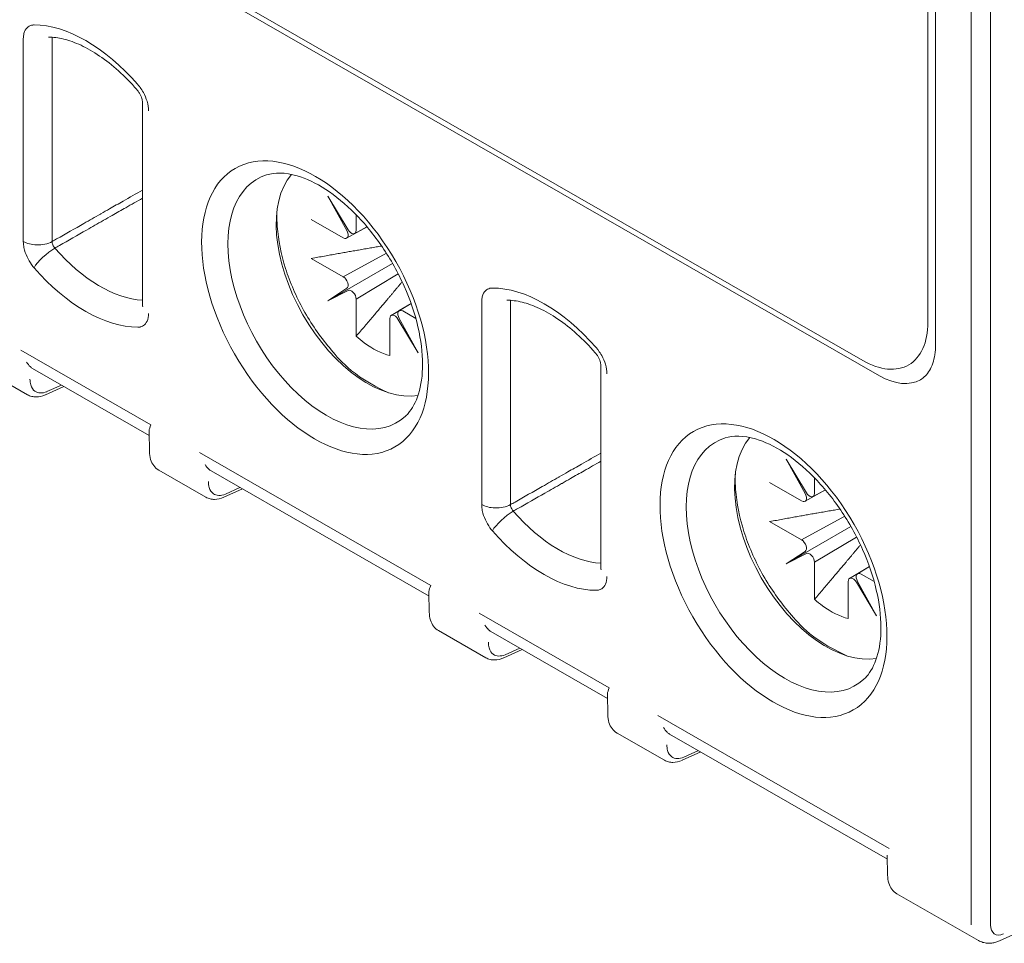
# Model space of a CAD drawing. Header units: millimetres. Extents: x -556 to 0, y -1 to 403.
# Tile 7 of 44: x -487 to -473, y 125 to 139. Entities that reach past the tile are written whole.
import ezdxf

# ---------------------------------------------------------------- set-up
doc = ezdxf.new("R2010")
doc.units = ezdxf.units.MM
doc.header["$LTSCALE"] = 3

# ---------------------------------------------------------------- blocks, each defined once
blk = doc.blocks.new('CGI0995-02')
at = {"color": 31, "linetype": 'Continuous', "lineweight": 0, "extrusion": (-0.707107, -0.40558, 0.579228)}
for p, q in [((-473.53191924, 171.86340913), (-473.53191924, 125.29431616)), ((-473.24907653, 125.29431616), (-473.24907653, 171.86340913)), ((-487.42472431, 138.26952024), (-487.42472431, 135.30129016)), ((-487.0023195, 135.300233), (-487.0023195, 138.26846308)), ((-480.70720989, 134.41651225), (-480.70720989, 131.44828218)), ((-480.28480507, 131.44722502), (-480.28480507, 134.41545509)), ((-487.46058414, 133.71051277), (-485.5540732, 132.61698302)), ((-486.86580442, 133.1985318), (-487.07980166, 133.10184403)), ((-481.45285386, 130.26462025), (-484.84428905, 132.20986756)), ((-484.24950933, 131.69788658), (-484.46350657, 131.60119882)), ((-480.74306972, 129.85750479), (-478.83655877, 128.76397504)), ((-480.14828999, 129.34552382), (-480.36228724, 129.24883605)), ((-474.73533944, 126.41161227), (-478.12677463, 128.35685958)), ((-477.5319949, 127.8448786), (-477.74599215, 127.74819084))]:
    blk.add_line(p, q, dxfattribs=at)
at = {"linetype": 'Continuous', "lineweight": 0, "extrusion": (-0.707107, -0.40558, 0.579228)}
for p, q in [((-474.05618331, 133.78997126), (-474.05618331, 164.01668169)), ((-474.16831534, 134.11683283), (-474.16831534, 163.85205203)), ((-474.87542213, 133.33424253), (-509.80649712, 153.36988404)), ((-475.12290949, 133.55851028), (-509.62972041, 153.35080392)), ((-485.677801, 137.33880113), (-485.677801, 134.37057105)), ((-482.66594216, 135.47399472), (-482.96283222, 135.96737226)), ((-482.96283222, 135.96737226), (-482.6839365, 135.4634702)), ((-482.54682358, 135.6929414), (-482.54682358, 135.46539497)), ((-482.73549121, 135.35504714), (-483.20429868, 135.62394406)), ((-482.6862537, 135.3499154), (-482.38583669, 135.51501769)), ((-482.38815487, 135.51777113), (-482.56833662, 135.41888329)), ((-482.73549121, 134.78327901), (-482.10414672, 135.13025144)), ((-483.20429868, 135.05217593), (-482.73549121, 134.78327901)), ((-482.96283222, 134.43174878), (-482.01303229, 134.97932995)), ((-481.92980718, 134.82568011), (-482.54682358, 134.45650057)), ((-482.6839365, 134.61571482), (-482.96283222, 134.43174878)), ((-482.96283222, 134.43174878), (-482.66594216, 134.58454804)), ((-482.54682358, 134.45650057), (-482.54682358, 133.91340778)), ((-481.74251898, 134.39300034), (-482.03283445, 134.21929583)), ((-481.91490656, 134.28826935), (-481.74206866, 134.39173425)), ((-481.86459542, 134.28375371), (-481.67298144, 134.17384845)), ((-482.05326305, 133.63031308), (-482.05326305, 134.17340588)), ((-481.93414446, 134.16480613), (-481.6372544, 133.67142858)), ((-481.6372544, 133.67142858), (-481.91615012, 134.17533065)), ((-478.96028658, 133.48579315), (-478.96028658, 130.51756307)), ((-488.0573146, 133.45491133), (-487.36407386, 133.05728477)), ((-487.28877178, 133.44113591), (-485.58045776, 132.46128724)), ((-487.10161057, 133.05618987), (-486.83089052, 133.17850601)), ((-485.57695226, 132.22534235), (-485.58131715, 132.51913062)), ((-475.94842774, 131.62098674), (-476.2453178, 132.11436428)), ((-476.2453178, 132.11436428), (-475.96642208, 131.61046222)), ((-485.44101951, 131.95426611), (-484.74777877, 131.55663956)), ((-484.67247669, 131.9404907), (-481.47923843, 130.10892447)), ((-476.01797679, 131.50203916), (-476.48678426, 131.77093608)), ((-475.82930916, 131.83993341), (-475.82930916, 131.61238698)), ((-484.48531548, 131.55554465), (-484.21459543, 131.67786079)), ((-475.96873928, 131.49690742), (-475.66832227, 131.6620097)), ((-475.67064045, 131.66476314), (-475.8508222, 131.56587531)), ((-476.48678426, 131.19916795), (-476.01797679, 130.93027103)), ((-476.01797679, 130.93027103), (-475.3866323, 131.27724345)), ((-476.2453178, 130.5787408), (-475.29551787, 131.12632197)), ((-475.21229276, 130.97267213), (-475.82930916, 130.60349259)), ((-475.96642208, 130.76270684), (-476.2453178, 130.5787408)), ((-476.2453178, 130.5787408), (-475.94842774, 130.73154006)), ((-475.82930916, 130.60349259), (-475.82930916, 130.06039979)), ((-475.02500456, 130.53999236), (-475.31532003, 130.36628784)), ((-475.19739213, 130.43526137), (-475.02455423, 130.53872626)), ((-475.33574862, 129.7773051), (-475.33574862, 130.3203979)), ((-475.21663004, 130.31179814), (-474.91973998, 129.8184206)), ((-474.91973998, 129.8184206), (-475.1986357, 130.32232266)), ((-475.147081, 130.43074573), (-474.95546702, 130.32084046)), ((-481.47573292, 129.87297958), (-481.48009782, 130.16676785)), ((-481.33980018, 129.60190335), (-480.64655944, 129.20427679)), ((-480.57125736, 129.58812793), (-478.86294333, 128.60827926)), ((-480.38409614, 129.20318189), (-480.1133761, 129.32549803)), ((-478.85943783, 128.37233437), (-478.86380273, 128.66612263)), ((-473.11819132, 125.05772816), (-466.23729465, 128.16663984)), ((-478.72350509, 128.10125813), (-478.03026435, 127.70363157)), ((-477.95496227, 128.08748271), (-474.761724, 126.25591649)), ((-477.76780105, 127.70253667), (-477.49708101, 127.82485281)), ((-474.7582185, 126.0199716), (-474.7625834, 126.31375987)), ((-474.62228576, 125.74889536), (-473.42713726, 125.06338634))]:
    blk.add_line(p, q, dxfattribs=at)
at = {"color": 31, "linetype": 'Continuous', "lineweight": 0}
for centre, major_axis, ratio, start_param, end_param in [((-486.50732866, 136.25920867), (-1.20496341, 2.10078959), 0.5792279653, 5.0427917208, 5.9625873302), ((-487.21259227, 135.4229641), (-0.3, 0), 0.5735764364, 0.7853981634, 1.5088161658), ((-487.21259227, 135.4229641), (-0.3, 0), 0.5735764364, 1.5088161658, 2.3474678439), ((-487.05529714, 135.03913833), (-0.22615954, -0.19710875), 0.2644592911, 4.0768497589, 5.6389194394), ((-486.29704781, 136.37982082), (-1.05570625, 1.84056768), 0.5792279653, 1.9011990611, 2.7865462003), ((-486.50732866, 136.25920867), (1.20496341, -2.10078959), 0.5792279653, 5.0427917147, 5.9625873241), ((-479.78981424, 132.40620069), (-1.20496341, 2.10078959), 0.5792279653, 5.0427917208, 5.9625873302), ((-480.49507785, 131.56995611), (-0.3, 0), 0.5735764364, 0.7853981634, 1.5088161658), ((-480.33778272, 131.18613035), (-0.22615954, -0.19710875), 0.2644592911, 4.0768497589, 5.6389194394), ((-480.49507785, 131.56995611), (-0.3, 0), 0.5735764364, 1.5088161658, 2.3474678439), ((-479.57953339, 132.52681284), (-1.05570625, 1.84056768), 0.5792279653, 1.9011990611, 2.7865462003), ((-479.78981424, 132.40620069), (1.20496341, -2.10078959), 0.5792279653, 5.0427917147, 5.9625873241), ((-473.03694449, 125.4159901), (-0.14926284, -0.26023183), 0.5792279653, 5.4928847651, 6.9589613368)]:
    blk.add_ellipse(centre, major_axis=major_axis, ratio=ratio, start_param=start_param, end_param=end_param, dxfattribs=at)
for centre in [(-483.14857146, 134.33270469), (-476.43105704, 130.4796967)]:
    blk.add_ellipse(centre, major_axis=(-1.1700863, 2.03998321), ratio=0.5792279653, dxfattribs=at)
at = {"linetype": 'Continuous', "lineweight": 0}
for centre, major_axis, ratio, start_param, end_param in [((-482.97327577, 134.43325016), (1.0230911, -1.78370489), 0.5792279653, 3.0159707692, 6.4088071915), ((-482.370754, 134.77884245), (0.94833666, -1.65337451), 0.5792279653, 3.3482821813, 6.0764957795), ((-482.73549121, 135.43696234), (-0.04977716, 0.08674385), 0.5792292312, 2.360867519, 4.6857064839), ((-482.61753426, 135.50595295), (0.04974276, -0.08676384), 0.5792266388, 4.7488762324, 7.0737151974), ((-482.73549121, 134.70136381), (-0.04977716, 0.08674385), 0.5792292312, 3.1776212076, 5.5024601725), ((-482.61753426, 134.49705855), (-0.04974276, 0.08676384), 0.5792266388, 3.9321225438, 6.2569615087), ((-485.377801, 134.37057105), (-0.3, 0), 0.5735764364, 0, 0.1510858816), ((-481.98255237, 134.1328479), (-0.04974276, 0.08676384), 0.5792266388, 4.7488762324, 7.0737151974), ((-481.86459542, 134.2018385), (0.04977716, -0.08674385), 0.5792292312, 2.360867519, 4.6857064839), ((-475.12290949, 134.66436554), (0.6716828, -1.17104322), 0.5792279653, 5.5026895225, 7.0734858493), ((-482.30004331, 134.81940042), (-0.65953171, 1.14985845), 0.5792279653, 2.0946748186, 2.2235420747), ((-482.30004331, 134.81940042), (-0.65953171, 1.14985845), 0.5792279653, 2.2235420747, 2.6275189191), ((-487.03084226, 133.86960275), (-0.26253322, -0.42572802), 0.5800502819, 6.1483952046, 6.3016479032), ((-474.87542213, 134.31722498), (0.59705137, -1.04092731), 0.5792279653, 5.5026895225, 6.2831853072), ((-487.15050157, 133.14383333), (0.04947622, -0.08722404), 0.5791792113, 0.7774657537, 0.7783663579), ((-476.25576134, 130.58024218), (-1.0230911, 1.78370489), 0.5792279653, 6.1575634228, 9.5503998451), ((-475.65323958, 130.92583447), (0.94833666, -1.65337451), 0.5792279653, 3.3482821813, 6.0764957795), ((-484.41454717, 132.36895753), (-0.26253322, -0.42572802), 0.5800502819, 6.1483952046, 6.3016479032), ((-484.53420648, 131.64318811), (0.04947622, -0.08722404), 0.5791792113, 0.7774657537, 0.7783663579), ((-476.01797679, 131.58395436), (-0.04977716, 0.08674385), 0.5792292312, 2.360867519, 4.6857064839), ((-475.90001984, 131.65294496), (0.04974276, -0.08676384), 0.5792266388, 4.7488762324, 7.0737151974), ((-476.01797679, 130.84835583), (-0.04977716, 0.08674385), 0.5792292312, 3.1776212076, 5.5024601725), ((-475.90001984, 130.64405057), (-0.04974276, 0.08676384), 0.5792266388, 3.9321225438, 6.2569615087), ((-478.66028658, 130.51756307), (-0.3, 0), 0.5735764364, 0, 0.1510858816), ((-475.147081, 130.34883052), (0.04977716, -0.08674385), 0.5792292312, 2.360867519, 4.6857064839), ((-475.26503795, 130.27983992), (-0.04974276, 0.08676384), 0.5792266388, 4.7488762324, 7.0737151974), ((-475.58252889, 130.96639244), (-0.65953171, 1.14985845), 0.5792279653, 2.0946748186, 2.2235420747), ((-475.58252889, 130.96639244), (-0.65953171, 1.14985845), 0.5792279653, 2.2235420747, 2.6275189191), ((-480.31332784, 130.01659476), (-0.26253322, -0.42572802), 0.5800502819, 6.1483952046, 6.3016479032), ((-480.43298714, 129.29082534), (0.04947622, -0.08722404), 0.5791792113, 0.7774657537, 0.7783663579), ((-477.69703275, 128.51594955), (-0.26253322, -0.42572802), 0.5800502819, 6.1483952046, 6.3016479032), ((-477.81669205, 127.79018013), (0.04947622, -0.08722404), 0.5791792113, 0.7774657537, 0.7783663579)]:
    blk.add_ellipse(centre, major_axis=major_axis, ratio=ratio, start_param=start_param, end_param=end_param, dxfattribs=at)
at = {"color": 31, "linetype": 'Continuous', "lineweight": 0}
for points, knots in [([(-487.2838223, 138.47209355), (-487.31051739, 138.46942102), (-487.33485377, 138.46017579), (-487.37707576, 138.42826305), (-487.39464356, 138.4043152), (-487.41383692, 138.3565012), (-487.41909893, 138.33572286), (-487.42382161, 138.29926121), (-487.42472431, 138.2845994), (-487.42472431, 138.26952024)], [0.02628003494, 0.02628003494, 0.02628003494, 0.02628003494, 0.15683836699, 0.15683836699, 0.2982137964, 0.2982137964, 0.38657343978, 0.38657343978, 0.44179821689, 0.44179821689, 0.44179821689, 0.44179821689]), ([(-486.99880948, 138.29257624), (-487.00021646, 138.28852855), (-487.00121917, 138.28407402), (-487.00219488, 138.27584199), (-487.00237283, 138.27220314), (-487.0023195, 138.26846308)], [0.3112716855, 0.3112716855, 0.3112716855, 0.3112716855, 0.38657343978, 0.38657343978, 0.44179821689, 0.44179821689, 0.44179821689, 0.44179821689]), ([(-485.58993303, 137.21712719), (-485.58993303, 137.25995202), (-485.597382, 137.30756405), (-485.62444473, 137.39847412), (-485.64296591, 137.44243632), (-485.67994792, 137.50968166), (-485.69601961, 137.53492467), (-485.71424967, 137.55978797), (-485.71512708, 137.56097628), (-485.71600762, 137.5621605)], [0, 0, 0, 0, 0.15683836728, 0.15683836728, 0.29821379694, 0.29821379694, 0.38657344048, 0.38657344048, 0.39102409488, 0.39102409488, 0.39102409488, 0.39102409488]), ([(-486.29464057, 135.703526), (-486.29204813, 135.70500341), (-486.2894557, 135.70648081), (-486.24524244, 135.73167754), (-486.20362161, 135.75539694), (-486.09540746, 135.81706754), (-486.02881414, 135.85501886), (-485.86741421, 135.94700058), (-485.7726076, 136.00103116), (-485.677801, 136.0550621)], [1.38960613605, 1.38960613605, 1.38960613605, 1.38960613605, 1.40051031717, 1.40051031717, 1.57557410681, 1.57557410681, 1.85567617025, 1.85567617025, 2.2544477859, 2.2544477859, 2.2544477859, 2.2544477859]), ([(-486.25514766, 135.60737584), (-486.2525546, 135.60885253), (-486.24996155, 135.61032922), (-486.20573768, 135.63551382), (-486.16410685, 135.65922178), (-486.05586668, 135.72086266), (-485.98925733, 135.75879567), (-485.84103233, 135.84320787), (-485.75941668, 135.88968715), (-485.677801, 135.93616668)], [1.38960613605, 1.38960613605, 1.38960613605, 1.38960613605, 1.40051031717, 1.40051031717, 1.57557410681, 1.57557410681, 1.85567617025, 1.85567617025, 2.1988817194, 2.1988817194, 2.1988817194, 2.1988817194]), ([(-487.0023195, 135.300233), (-486.9802624, 135.31280272), (-486.95820531, 135.32537246), (-486.80296155, 135.41384181), (-486.6697749, 135.48974209), (-486.45593902, 135.61160379), (-486.37528979, 135.65756477), (-486.29464057, 135.703526)], [0.39740299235, 0.39740299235, 0.39740299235, 0.39740299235, 0.49017861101, 0.49017861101, 1.05038273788, 1.05038273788, 1.38960613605, 1.38960613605, 1.38960613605, 1.38960613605]), ([(-486.96299571, 135.20427656), (-486.94093337, 135.21684026), (-486.91887102, 135.22940398), (-486.7635903, 135.31783092), (-486.63037185, 135.39369476), (-486.41648479, 135.51549788), (-486.33581624, 135.56143674), (-486.25514766, 135.60737584)], [0.39740299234, 0.39740299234, 0.39740299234, 0.39740299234, 0.49017861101, 0.49017861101, 1.05038273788, 1.05038273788, 1.38960613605, 1.38960613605, 1.38960613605, 1.38960613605]), ([(-487.42472431, 135.30129016), (-487.42472431, 135.286211), (-487.42382161, 135.27051366), (-487.41909893, 135.22863437), (-487.41383692, 135.20181969), (-487.39464356, 135.13198799), (-487.37707576, 135.08788718), (-487.33485377, 135.00753936), (-487.31051739, 134.97037658), (-487.2838223, 134.9370807)], [0, 0, 0, 0, 0.05522477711, 0.05522477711, 0.14358442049, 0.14358442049, 0.28495984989, 0.28495984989, 0.41551818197, 0.41551818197, 0.41551818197, 0.41551818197]), ([(-487.0023195, 135.300233), (-487.00237283, 135.29643282), (-487.00219488, 135.29248129), (-487.00112156, 135.28195028), (-486.99985549, 135.27521845), (-486.99513848, 135.25771417), (-486.99075089, 135.24668649), (-486.97908733, 135.22470843), (-486.97142872, 135.21369237), (-486.96299571, 135.20427656)], [0, 0, 0, 0, 0.05522477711, 0.05522477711, 0.14358442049, 0.14358442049, 0.28495984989, 0.28495984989, 0.44179821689, 0.44179821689, 0.44179821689, 0.44179821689]), ([(-480.56630788, 134.61908557), (-480.59300297, 134.61641304), (-480.61733935, 134.60716781), (-480.65956133, 134.57525506), (-480.67712914, 134.55130721), (-480.6963225, 134.50349322), (-480.70158451, 134.48271488), (-480.70630719, 134.44625322), (-480.70720989, 134.43159142), (-480.70720989, 134.41651225)], [0.02628003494, 0.02628003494, 0.02628003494, 0.02628003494, 0.15683836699, 0.15683836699, 0.2982137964, 0.2982137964, 0.38657343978, 0.38657343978, 0.44179821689, 0.44179821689, 0.44179821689, 0.44179821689]), ([(-480.28129506, 134.43956826), (-480.28270204, 134.43552057), (-480.28370475, 134.43106604), (-480.28468046, 134.42283401), (-480.2848584, 134.41919516), (-480.28480507, 134.41545509)], [0.3112716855, 0.3112716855, 0.3112716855, 0.3112716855, 0.38657343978, 0.38657343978, 0.44179821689, 0.44179821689, 0.44179821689, 0.44179821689]), ([(-485.71600762, 134.04849064), (-485.71512708, 134.04866475), (-485.71424967, 134.04884653), (-485.69601961, 134.05279716), (-485.67994792, 134.0596035), (-485.64296591, 134.08442481), (-485.62444473, 134.10714039), (-485.597382, 134.16700537), (-485.58993303, 134.20607229), (-485.58993303, 134.24889712)], [0.05077412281, 0.05077412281, 0.05077412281, 0.05077412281, 0.05522477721, 0.05522477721, 0.14358442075, 0.14358442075, 0.28495985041, 0.28495985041, 0.4417982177, 0.4417982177, 0.4417982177, 0.4417982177]), ([(-478.87241861, 133.36411921), (-478.87241861, 133.40694403), (-478.87986758, 133.45455607), (-478.90693031, 133.54546613), (-478.92545149, 133.58942834), (-478.9624335, 133.65667368), (-478.97850519, 133.68191669), (-478.99673525, 133.70677999), (-478.99761266, 133.7079683), (-478.9984932, 133.70915252)], [0, 0, 0, 0, 0.15683836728, 0.15683836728, 0.29821379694, 0.29821379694, 0.38657344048, 0.38657344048, 0.39102409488, 0.39102409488, 0.39102409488, 0.39102409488]), ([(-487.079802, 133.10177286), (-487.14711001, 133.07424095), (-487.21061184, 133.07640717), (-487.28419025, 133.12814285), (-487.30534808, 133.16004384), (-487.32399146, 133.22572205), (-487.32741269, 133.25426281), (-487.32694884, 133.2849509)], [-0.7115820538, -0.7115820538, -0.7115820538, -0.7115820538, -0.0038282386, -0.0038282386, 0.4496280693, 0.4496280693, 0.7330382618, 0.7330382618, 0.7330382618, 0.7330382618]), ([(-479.57712615, 131.85051802), (-479.57453371, 131.85199542), (-479.57194128, 131.85347283), (-479.52772802, 131.87866956), (-479.48610719, 131.90238895), (-479.37789304, 131.96405956), (-479.31129972, 132.00201088), (-479.14989979, 132.09399259), (-479.05509318, 132.14802318), (-478.96028658, 132.20205411)], [1.38960613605, 1.38960613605, 1.38960613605, 1.38960613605, 1.40051031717, 1.40051031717, 1.57557410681, 1.57557410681, 1.85567617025, 1.85567617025, 2.2544477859, 2.2544477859, 2.2544477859, 2.2544477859]), ([(-479.53763324, 131.75436786), (-479.53504018, 131.75584455), (-479.53244713, 131.75732124), (-479.48822325, 131.78250583), (-479.44659243, 131.8062138), (-479.33835226, 131.86785467), (-479.27174291, 131.90578768), (-479.12351791, 131.99019989), (-479.04190226, 132.03667917), (-478.96028658, 132.08315869)], [1.38960613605, 1.38960613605, 1.38960613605, 1.38960613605, 1.40051031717, 1.40051031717, 1.57557410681, 1.57557410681, 1.85567617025, 1.85567617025, 2.1988817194, 2.1988817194, 2.1988817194, 2.1988817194]), ([(-484.46350691, 131.60112765), (-484.53081492, 131.57359573), (-484.59431675, 131.57576196), (-484.66789516, 131.62749763), (-484.68905299, 131.65939862), (-484.70769637, 131.72507684), (-484.7111176, 131.7536176), (-484.71065375, 131.78430568)], [-0.7115820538, -0.7115820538, -0.7115820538, -0.7115820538, -0.0038282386, -0.0038282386, 0.4496280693, 0.4496280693, 0.7330382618, 0.7330382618, 0.7330382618, 0.7330382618]), ([(-480.28480507, 131.44722502), (-480.26274798, 131.45979474), (-480.24069089, 131.47236448), (-480.08544713, 131.56083383), (-479.95226048, 131.63673411), (-479.73842459, 131.75859581), (-479.65777537, 131.80455679), (-479.57712615, 131.85051802)], [0.39740299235, 0.39740299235, 0.39740299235, 0.39740299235, 0.49017861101, 0.49017861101, 1.05038273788, 1.05038273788, 1.38960613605, 1.38960613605, 1.38960613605, 1.38960613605]), ([(-480.24548129, 131.35126858), (-480.22341895, 131.36383228), (-480.2013566, 131.37639599), (-480.04607588, 131.46482293), (-479.91285742, 131.54068678), (-479.69897037, 131.66248989), (-479.61830182, 131.70842876), (-479.53763324, 131.75436786)], [0.39740299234, 0.39740299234, 0.39740299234, 0.39740299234, 0.49017861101, 0.49017861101, 1.05038273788, 1.05038273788, 1.38960613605, 1.38960613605, 1.38960613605, 1.38960613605]), ([(-480.70720989, 131.44828218), (-480.70720989, 131.43320301), (-480.70630719, 131.41750568), (-480.70158451, 131.37562638), (-480.6963225, 131.34881171), (-480.67712914, 131.27898), (-480.65956133, 131.23487919), (-480.61733935, 131.15453138), (-480.59300297, 131.1173686), (-480.56630788, 131.08407272)], [0, 0, 0, 0, 0.05522477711, 0.05522477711, 0.14358442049, 0.14358442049, 0.28495984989, 0.28495984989, 0.41551818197, 0.41551818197, 0.41551818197, 0.41551818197]), ([(-480.28480507, 131.44722502), (-480.2848584, 131.44342484), (-480.28468046, 131.4394733), (-480.28360714, 131.4289423), (-480.28234106, 131.42221047), (-480.27762406, 131.40470619), (-480.27323646, 131.3936785), (-480.2615729, 131.37170045), (-480.2539143, 131.36068439), (-480.24548129, 131.35126858)], [0, 0, 0, 0, 0.05522477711, 0.05522477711, 0.14358442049, 0.14358442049, 0.28495984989, 0.28495984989, 0.44179821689, 0.44179821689, 0.44179821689, 0.44179821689]), ([(-478.9984932, 130.19548265), (-478.99761266, 130.19565677), (-478.99673525, 130.19583855), (-478.97850519, 130.19978918), (-478.9624335, 130.20659551), (-478.92545149, 130.23141683), (-478.90693031, 130.25413241), (-478.87986758, 130.31399739), (-478.87241861, 130.35306431), (-478.87241861, 130.39588913)], [0.05077412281, 0.05077412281, 0.05077412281, 0.05077412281, 0.05522477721, 0.05522477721, 0.14358442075, 0.14358442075, 0.28495985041, 0.28495985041, 0.4417982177, 0.4417982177, 0.4417982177, 0.4417982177]), ([(-480.36228758, 129.24876488), (-480.42959559, 129.22123296), (-480.49309742, 129.22339919), (-480.56667583, 129.27513487), (-480.58783366, 129.30703585), (-480.60647704, 129.37271407), (-480.60989827, 129.40125483), (-480.60943442, 129.43194292)], [-0.7115820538, -0.7115820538, -0.7115820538, -0.7115820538, -0.0038282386, -0.0038282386, 0.4496280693, 0.4496280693, 0.7330382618, 0.7330382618, 0.7330382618, 0.7330382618]), ([(-477.74599249, 127.74811966), (-477.8133005, 127.72058775), (-477.87680233, 127.72275397), (-477.95038074, 127.77448965), (-477.97153857, 127.80639064), (-477.99018195, 127.87206886), (-477.99360318, 127.90060961), (-477.99313933, 127.9312977)], [-0.7115820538, -0.7115820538, -0.7115820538, -0.7115820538, -0.0038282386, -0.0038282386, 0.4496280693, 0.4496280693, 0.7330382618, 0.7330382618, 0.7330382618, 0.7330382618])]:
    blk.add_open_spline(points, degree=3, knots=knots, dxfattribs=at)
for points in [[(-487.26742917, 138.47290443), (-487.27297984, 138.47290314), (-487.27844885, 138.4726315), (-487.2838223, 138.47209355)], [(-485.71600762, 137.5621605), (-485.72605296, 137.57567039), (-485.73650405, 137.58864827), (-485.74722817, 137.60095296)], [(-487.2838223, 134.9370807), (-487.27844885, 134.93037859), (-487.27297984, 134.92383315), (-487.26742917, 134.9174644)], [(-480.54991475, 134.61989645), (-480.55546542, 134.61989516), (-480.56093443, 134.61962352), (-480.56630788, 134.61908557)], [(-485.74722817, 134.04551292), (-485.73650405, 134.04551541), (-485.72605296, 134.0465043), (-485.71600762, 134.04849064)], [(-478.9984932, 133.70915252), (-479.00853854, 133.7226624), (-479.01898963, 133.73564028), (-479.02971375, 133.74794497)], [(-480.56630788, 131.08407272), (-480.56093443, 131.0773706), (-480.55546542, 131.07082516), (-480.54991475, 131.06445642)], [(-479.02971375, 130.19250494), (-479.01898963, 130.19250743), (-479.00853854, 130.19349631), (-478.9984932, 130.19548265)]]:
    blk.add_open_spline(points, degree=3, dxfattribs=at)
at = {"linetype": 'Continuous', "lineweight": 0}
for points, knots in [([(-487.05522763, 138.29457838), (-486.9876682, 138.29459403), (-486.91325655, 138.28557857), (-486.7533512, 138.24631455), (-486.66794017, 138.21605139), (-486.49079289, 138.1333731), (-486.39909072, 138.0809808), (-486.21425076, 137.95520974), (-486.12112156, 137.88184946), (-485.93790879, 137.71666346), (-485.84782706, 137.62484881), (-485.76125567, 137.52551814)], [4.25249117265, 4.25249117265, 4.25249117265, 4.25249117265, 4.43645029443, 4.43645029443, 4.62040941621, 4.62040941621, 4.80436853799, 4.80436853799, 4.98832765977, 4.98832765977, 5.17228678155, 5.17228678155, 5.17228678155, 5.17228678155]), ([(-485.677801, 137.33880113), (-485.677801, 137.34256975), (-485.67809615, 137.34848571), (-485.68011199, 137.36325354), (-485.68181917, 137.37217097), (-485.68700355, 137.39211924), (-485.69061453, 137.40345085), (-485.6998531, 137.42748622), (-485.70571791, 137.44051581), (-485.7193106, 137.46660796), (-485.72729773, 137.47995748), (-485.74388101, 137.50430947), (-485.75265995, 137.51565553), (-485.76125568, 137.52551814)], [0, 0, 0, 0, 0.03941699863, 0.03941699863, 0.07780586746, 0.07780586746, 0.11796851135, 0.11796851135, 0.16109356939, 0.16109356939, 0.20667994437, 0.20667994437, 0.25113264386, 0.25113264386, 0.25113264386, 0.25113264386]), ([(-483.85885696, 136.27714762), (-483.74143529, 136.3142563), (-483.59021075, 136.31591347), (-483.28009094, 136.2242345), (-483.13758182, 136.15773075), (-482.8486131, 135.97028903), (-482.70236479, 135.85029868), (-482.42029603, 135.56514163), (-482.28467938, 135.3994324), (-482.04034941, 135.03887542), (-481.93192279, 134.84383109), (-481.75506019, 134.44656801), (-481.686639, 134.24440617), (-481.59625925, 133.85715904), (-481.57389948, 133.67199146), (-481.57314632, 133.34024881), (-481.5942333, 133.1934543), (-481.66936534, 132.94819052), (-481.72355352, 132.8518182), (-481.79972338, 132.76567356), (-481.81404639, 132.75119639), (-481.8287988, 132.73784923)], [4.05751508, 4.05751508, 4.05751508, 4.05751508, 4.4769071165, 4.4769071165, 4.7771097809, 4.7771097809, 5.0733913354, 5.0733913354, 5.3740230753, 5.3740230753, 5.6774353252, 5.6774353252, 5.9806097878, 5.9806097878, 6.2805518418, 6.2805518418, 6.5763269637, 6.5763269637, 6.8801111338, 6.8801111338, 6.9478639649, 6.9478639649, 6.9478639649, 6.9478639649]), ([(-482.07123631, 133.08487235), (-482.63975058, 133.3486112), (-482.79606127, 133.57779642), (-483.08063475, 133.91410318), (-483.20900965, 134.1009591), (-483.42661257, 134.49433567), (-483.51592356, 134.70071198), (-483.64701862, 135.1148576), (-483.68862853, 135.32254781), (-483.70853603, 135.59751252), (-483.71005074, 135.67254865), (-483.70739537, 135.74577298)], [1.718242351, 1.718242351, 1.718242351, 1.718242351, 2.0542613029, 2.0542613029, 2.3878392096, 2.3878392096, 2.7203611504, 2.7203611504, 3.0543086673, 3.0543086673, 3.1827231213, 3.1827231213, 3.1827231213, 3.1827231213]), ([(-485.678038, 134.36531807), (-485.678038, 134.36531807), (-485.67803054, 134.36537157), (-485.67796158, 134.36597811), (-485.677801, 134.36767103), (-485.677801, 134.37057105)], [0.224473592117, 0.224473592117, 0.224473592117, 0.224473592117, 0.231076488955, 0.231076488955, 0.261408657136, 0.261408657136, 0.261408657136, 0.261408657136]), ([(-480.33771321, 134.44157039), (-480.27015377, 134.44158605), (-480.19574213, 134.43257059), (-480.03583678, 134.39330657), (-479.95042575, 134.36304341), (-479.77327847, 134.28036512), (-479.68157629, 134.22797282), (-479.49673634, 134.10220176), (-479.40360713, 134.02884147), (-479.22039437, 133.86365548), (-479.13031263, 133.77184083), (-479.04374125, 133.67251016)], [4.25249117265, 4.25249117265, 4.25249117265, 4.25249117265, 4.43645029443, 4.43645029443, 4.62040941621, 4.62040941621, 4.80436853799, 4.80436853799, 4.98832765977, 4.98832765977, 5.17228678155, 5.17228678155, 5.17228678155, 5.17228678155]), ([(-474.27837075, 133.27629768), (-474.25184717, 133.29151098), (-474.22736646, 133.31032618), (-474.18233889, 133.35570593), (-474.16179806, 133.38230295), (-474.12536704, 133.44363761), (-474.10949997, 133.47837927), (-474.08349779, 133.55555734), (-474.07337367, 133.59798353), (-474.05971586, 133.68941569), (-474.05618331, 133.73841332), (-474.05618331, 133.78997126)], [5.49288476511, 5.49288476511, 5.49288476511, 5.49288476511, 5.65094487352, 5.65094487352, 5.80900498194, 5.80900498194, 5.96706509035, 5.96706509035, 6.12512519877, 6.12512519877, 6.28318530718, 6.28318530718, 6.28318530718, 6.28318530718]), ([(-478.96028658, 133.48579315), (-478.96028658, 133.48956176), (-478.96058172, 133.49547772), (-478.96259757, 133.51024556), (-478.96430475, 133.51916299), (-478.96948913, 133.53911125), (-478.97310011, 133.55044286), (-478.98233868, 133.57447823), (-478.98820349, 133.58750783), (-479.00179617, 133.61359998), (-479.00978331, 133.62694949), (-479.02636659, 133.65130149), (-479.03514552, 133.66264755), (-479.04374125, 133.67251015)], [0, 0, 0, 0, 0.03941699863, 0.03941699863, 0.07780586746, 0.07780586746, 0.11796851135, 0.11796851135, 0.16109356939, 0.16109356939, 0.20667994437, 0.20667994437, 0.25113264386, 0.25113264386, 0.25113264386, 0.25113264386]), ([(-487.10427769, 133.05489917), (-487.14796522, 133.03607653), (-487.19353407, 133.02530918), (-487.25952845, 133.0249829), (-487.28117398, 133.02740826), (-487.32371212, 133.03785955), (-487.34474885, 133.0462004), (-487.36407385, 133.05728476)], [0, 0, 0, 0, 0.16764093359, 0.16764093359, 0.24994387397, 0.24994387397, 0.3357568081, 0.3357568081, 0.3357568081, 0.3357568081]), ([(-485.5540732, 132.61698302), (-485.56922673, 132.5848424), (-485.5801771, 132.55339097), (-485.58132206, 132.52326407), (-485.58134753, 132.52118854), (-485.58131693, 132.51913062)], [0, 0, 0, 0, 0.16277563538, 0.16277563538, 0.17492886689, 0.17492886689, 0.17492886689, 0.17492886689]), ([(-477.14134254, 132.42413964), (-477.02392087, 132.46124832), (-476.87269633, 132.46290548), (-476.56257652, 132.37122652), (-476.4200674, 132.30472277), (-476.13109868, 132.11728104), (-475.98485036, 131.9972907), (-475.70278161, 131.71213364), (-475.56716495, 131.54642441), (-475.32283498, 131.18586743), (-475.21440837, 130.99082311), (-475.03754577, 130.59356003), (-474.96912457, 130.39139819), (-474.87874483, 130.00415105), (-474.85638506, 129.81898348), (-474.8556319, 129.48724083), (-474.87671888, 129.34044632), (-474.95185092, 129.09518254), (-475.0060391, 128.99881022), (-475.08220895, 128.91266558), (-475.09653197, 128.89818841), (-475.11128438, 128.88484124)], [4.05751508, 4.05751508, 4.05751508, 4.05751508, 4.4769071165, 4.4769071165, 4.7771097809, 4.7771097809, 5.0733913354, 5.0733913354, 5.3740230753, 5.3740230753, 5.6774353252, 5.6774353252, 5.9806097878, 5.9806097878, 6.2805518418, 6.2805518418, 6.5763269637, 6.5763269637, 6.8801111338, 6.8801111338, 6.9478639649, 6.9478639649, 6.9478639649, 6.9478639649]), ([(-485.4410195, 131.95426611), (-485.46916509, 131.97040975), (-485.4940849, 131.99278515), (-485.53375485, 132.04530318), (-485.54892449, 132.07598477), (-485.57058982, 132.14493689), (-485.5763445, 132.18443691), (-485.57695225, 132.22534236)], [0, 0, 0, 0, 0.1251151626, 0.1251151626, 0.25171259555, 0.25171259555, 0.39136432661, 0.39136432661, 0.39136432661, 0.39136432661]), ([(-475.35372189, 129.23186436), (-475.92223616, 129.49560322), (-476.07854684, 129.72478843), (-476.36312032, 130.0610952), (-476.49149523, 130.24795111), (-476.70909815, 130.64132768), (-476.79840914, 130.847704), (-476.9295042, 131.26184962), (-476.97111411, 131.46953983), (-476.99102161, 131.74450454), (-476.99253632, 131.81954067), (-476.98988095, 131.89276499)], [1.718242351, 1.718242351, 1.718242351, 1.718242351, 2.0542613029, 2.0542613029, 2.3878392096, 2.3878392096, 2.7203611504, 2.7203611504, 3.0543086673, 3.0543086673, 3.1827231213, 3.1827231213, 3.1827231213, 3.1827231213]), ([(-484.4879826, 131.55425396), (-484.53167013, 131.53543132), (-484.57723898, 131.52466397), (-484.64323336, 131.52433769), (-484.66487889, 131.52676305), (-484.70741703, 131.53721433), (-484.72845376, 131.54555519), (-484.74777876, 131.55663955)], [0, 0, 0, 0, 0.16764093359, 0.16764093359, 0.24994387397, 0.24994387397, 0.3357568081, 0.3357568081, 0.3357568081, 0.3357568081]), ([(-478.96052358, 130.51231009), (-478.96052358, 130.51231009), (-478.96051612, 130.51236358), (-478.96044716, 130.51297012), (-478.96028658, 130.51466304), (-478.96028658, 130.51756307)], [0.224473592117, 0.224473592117, 0.224473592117, 0.224473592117, 0.231076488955, 0.231076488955, 0.261408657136, 0.261408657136, 0.261408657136, 0.261408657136]), ([(-481.45285386, 130.26462025), (-481.4680074, 130.23247963), (-481.47895777, 130.2010282), (-481.48010273, 130.17090131), (-481.4801282, 130.16882577), (-481.4800976, 130.16676785)], [0, 0, 0, 0, 0.16277563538, 0.16277563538, 0.17492886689, 0.17492886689, 0.17492886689, 0.17492886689]), ([(-481.33980017, 129.60190334), (-481.36794576, 129.61804699), (-481.39286556, 129.64042238), (-481.43253552, 129.69294041), (-481.44770516, 129.72362201), (-481.46937049, 129.79257412), (-481.47512517, 129.83207414), (-481.47573292, 129.87297959)], [0, 0, 0, 0, 0.1251151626, 0.1251151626, 0.25171259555, 0.25171259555, 0.39136432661, 0.39136432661, 0.39136432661, 0.39136432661]), ([(-480.38676327, 129.20189119), (-480.4304508, 129.18306855), (-480.47601965, 129.1723012), (-480.54201403, 129.17197492), (-480.56365956, 129.17440028), (-480.6061977, 129.18485156), (-480.62723443, 129.19319242), (-480.64655943, 129.20427678)], [0, 0, 0, 0, 0.16764093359, 0.16764093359, 0.24994387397, 0.24994387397, 0.3357568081, 0.3357568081, 0.3357568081, 0.3357568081]), ([(-478.83655877, 128.76397504), (-478.85171231, 128.73183441), (-478.86266268, 128.70038298), (-478.86380764, 128.67025609), (-478.86383311, 128.66818055), (-478.86380251, 128.66612264)], [0, 0, 0, 0, 0.16277563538, 0.16277563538, 0.17492886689, 0.17492886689, 0.17492886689, 0.17492886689]), ([(-478.72350508, 128.10125812), (-478.75165067, 128.11740177), (-478.77657047, 128.13977717), (-478.81624043, 128.1922952), (-478.83141007, 128.22297679), (-478.8530754, 128.2919289), (-478.85883008, 128.33142892), (-478.85943783, 128.37233437)], [0, 0, 0, 0, 0.1251151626, 0.1251151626, 0.25171259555, 0.25171259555, 0.39136432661, 0.39136432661, 0.39136432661, 0.39136432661]), ([(-477.77046818, 127.70124598), (-477.81415571, 127.68242333), (-477.85972456, 127.67165598), (-477.92571894, 127.67132971), (-477.94736447, 127.67375506), (-477.98990261, 127.68420635), (-478.01093934, 127.6925472), (-478.03026433, 127.70363157)], [0, 0, 0, 0, 0.16764093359, 0.16764093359, 0.24994387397, 0.24994387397, 0.3357568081, 0.3357568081, 0.3357568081, 0.3357568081]), ([(-474.62228575, 125.74889536), (-474.65043134, 125.765039), (-474.67535114, 125.7874144), (-474.7150211, 125.83993243), (-474.73019074, 125.87061402), (-474.75185607, 125.93956613), (-474.75761075, 125.97906615), (-474.7582185, 126.0199716)], [0, 0, 0, 0, 0.1251151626, 0.1251151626, 0.25171259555, 0.25171259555, 0.39136432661, 0.39136432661, 0.39136432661, 0.39136432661]), ([(-473.42713726, 125.06338634), (-473.40685275, 125.05175162), (-473.38520342, 125.04253495), (-473.3411573, 125.02938279), (-473.31878906, 125.02543102), (-473.2749235, 125.02215435), (-473.25342602, 125.02280537), (-473.21202047, 125.02767205), (-473.1920996, 125.03187732), (-473.15393569, 125.04295387), (-473.13568277, 125.04982522), (-473.11819132, 125.05772816)], [2.36109686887, 2.36109686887, 2.36109686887, 2.36109686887, 2.49625207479, 2.49625207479, 2.63140728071, 2.63140728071, 2.76656248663, 2.76656248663, 2.90171769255, 2.90171769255, 3.03687289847, 3.03687289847, 3.03687289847, 3.03687289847])]:
    blk.add_open_spline(points, degree=3, knots=knots, dxfattribs=at)
for points, weights in [([(-482.1731694, 135.23479986), (-482.56696779, 135.16862519), (-483.20429868, 135.05217593)], [1.21232047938, 1.26204500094, 1.24329312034]), ([(-482.54682358, 133.91340778), (-482.12793026, 134.4044698), (-481.87370622, 134.71128579)], [1.24329312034, 1.26198685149, 1.21262821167]), ([(-475.45565498, 131.38179188), (-475.84945337, 131.3156172), (-476.48678426, 131.19916795)], [1.21232047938, 1.26204500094, 1.24329312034]), ([(-475.82930916, 130.06039979), (-475.41041584, 130.55146182), (-475.1561918, 130.85827781)], [1.24329312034, 1.26198685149, 1.21262821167])]:
    blk.add_rational_spline(points, weights, degree=2, dxfattribs=at)
for points in [[(-487.37803501, 133.53500489), (-487.35953062, 133.50738879), (-487.34041881, 133.48433832), (-487.32417905, 133.46820034)], [(-484.76173992, 132.03435968), (-484.74323553, 132.00674358), (-484.72412372, 131.9836931), (-484.70788396, 131.96755512)], [(-480.66052059, 129.68199691), (-480.6420162, 129.65438081), (-480.62290439, 129.63133034), (-480.60666463, 129.61519235)], [(-478.0442255, 128.18135169), (-478.02572111, 128.15373559), (-478.0066093, 128.13068512), (-477.99036954, 128.11454714)]]:
    blk.add_open_spline(points, degree=3, dxfattribs=at)

msp = doc.modelspace()

# ---------------------------------------------------------------- block references
msp.add_blockref('CGI0995-02', (0, 0))

doc.saveas('drawing.dxf')
